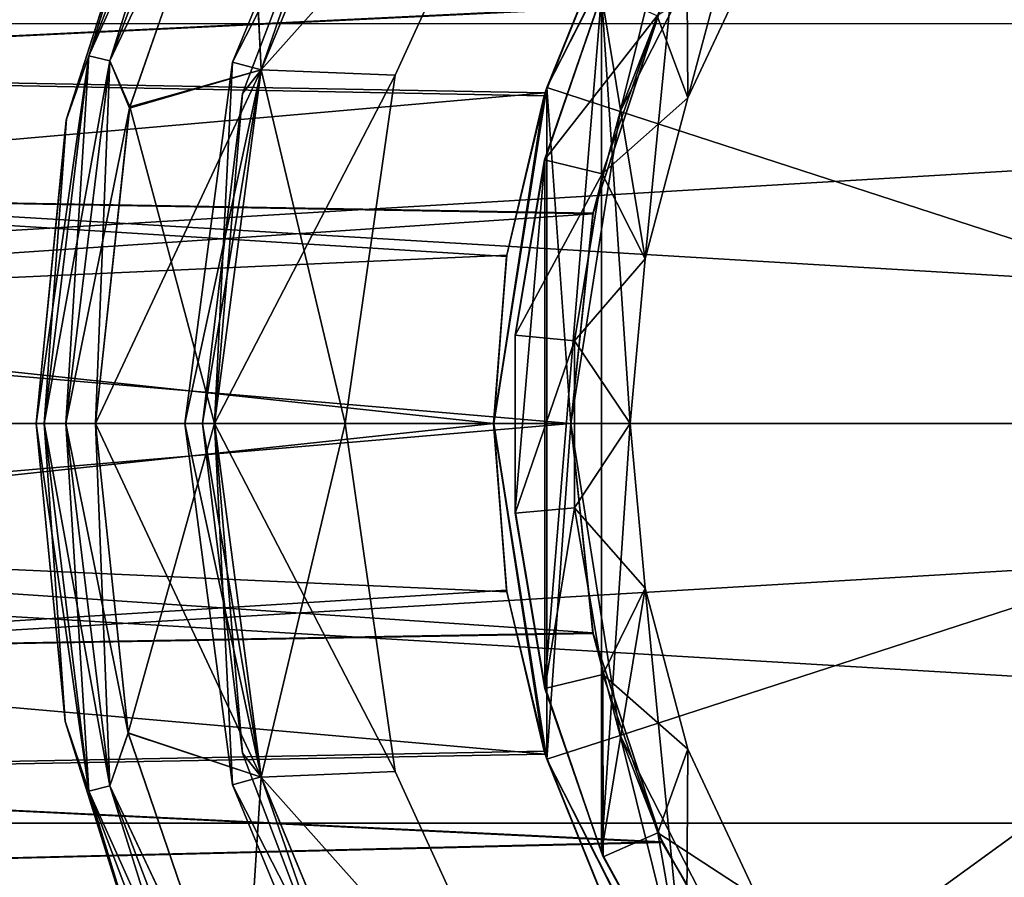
# Model space of a CAD drawing. Header units: metres. Extents: x -40 to 104, y -17 to 17.
# Tile 9 of 115: x -13.14 to -4.85, y -3.82 to 3.4. Entities that reach past the tile are written whole.
import ezdxf

# ---------------------------------------------------------------- set-up
doc = ezdxf.new("R2010")
doc.units = ezdxf.units.M
doc.layers.add('solid_122529', color=7, linetype='CONTINUOUS')

msp = doc.modelspace()

# ---------------------------------------------------------------- linework, layer by layer
at = {"layer": 'solid_122529'}
for points in [[(-2.626644, 8.083981, -8), (-4.996175, 6.876645, -8), (0, 0, -11.963615)], [(-4.996175, 6.876645, 1108), (-2.626644, 8.083981, 1108), (0, 0, 1111.963623)], [(-4.996175, 6.876645, -8), (-6.876645, 4.996175, -8), (0, 0, -11.963615)], [(-6.876645, 4.996175, 1108), (-4.996175, 6.876645, 1108), (0, 0, 1111.963623)], [(16, 6.499997, -11.258332), (16, 3.364645, -12.557036), (-40.5, 6.499179, -11.258723)], [(16, 6.499997, 1111.258301), (-40.5, 6.499179, 1111.258667), (-40.5, 3.364976, 1112.556763)], [(16, 3.364645, 1112.557007), (16, 6.499997, 1111.258301), (-40.5, 3.364976, 1112.556763)], [(16, 3.364645, -12.557036), (-40.5, 3.364976, -12.556726), (-40.5, 6.499179, -11.258723)], [(-7.415249, 5.360651, 11.843286), (-40.5, 6.499179, 11.258723), (-40.5, 3.364976, 12.556726)], [(-8.215815, 4.027758, 1087.639648), (-40.5, 3.364976, 1087.443237), (-40.5, 6.499179, 1088.741333)], [(-7.531037, 4.918827), (-6.616422, 6.100034), (-7.514774, 2.741763)], [(-6.616422, 6.100034), (-6.928222, 3.993017), (-7.514774, 2.741763)], [(-11.45173, 6.010332, 585.749756), (-11.876332, 5.287035, 585.5), (-12.55733, 3.095104, 585.749756)], [(-11.45173, 6.010332, 585.749756), (-12.55733, 3.095104, 585.749756), (-11.289564, 5.92522, 585.932983)], [(-11.451614, 6.010271, 550.25), (-12.557202, 3.095073, 550.25), (-11.870115, 5.300978, 550.5)], [(-12.379288, 3.05122, 550.066833), (-12.557202, 3.095073, 550.25), (-11.451614, 6.010271, 550.25)], [(-11.289363, 5.925115, 550.066833), (-12.379288, 3.05122, 550.066833), (-11.451614, 6.010271, 550.25)], [(-12.55733, 3.095104, 585.749756), (-12.379508, 3.051275, 585.932983), (-11.289564, 5.92522, 585.932983)], [(-11.289564, 5.92522, 585.932983), (-12.379508, 3.051275, 585.932983), (-11.234023, 5.481225, 586)], [(-11.289363, 5.925115, 550.066833), (-11.227774, 5.494029, 550), (-12.379288, 3.05122, 550.066833)], [(-10.175798, 5.875, 557.700012), (-9.959292, 5.75, 557.700012), (-11.349382, 3.041058, 557.700012)], [(-10.175798, 5.875, 556.700012), (-11.349382, 3.041058, 556.700012), (-9.959292, 5.75, 556.700012)], [(-11.349382, 3.041058, 557.700012), (-11.349382, 3.041058, 556.700012), (-10.175798, 5.875, 556.700012)], [(-10.175798, 5.875, 557.700012), (-11.349382, 3.041058, 557.700012), (-10.175798, 5.875, 556.700012)], [(-11.349382, 3.041058, 557.700012), (-9.959292, 5.75, 557.700012), (-11.107906, 2.976354, 557.700012)], [(-11.349382, 3.041058, 556.700012), (-11.107906, 2.976354, 556.700012), (-9.959292, 5.75, 556.700012)], [(-11.234023, 5.481225, 586), (-11.107872, 2.97671, 586), (-9.95964, 5.749274, 586)], [(-11.227774, 5.494029, 550), (-9.95964, 5.749274, 550), (-11.107872, 2.97671, 550)], [(-11.108147, 2.976419, 556.812683), (-9.959292, 5.75, 556.812683), (-11.107918, 2.976981, 550)], [(-11.108147, 2.976419, 557.58728), (-9.959175, 5.749933, 586), (-9.959292, 5.75, 557.58728)], [(-10.27129, 5.390789, 557.200012), (-9.959292, 5.75, 556.812683), (-11.108147, 2.976419, 556.812683)], [(-11.108147, 2.976419, 557.58728), (-9.959292, 5.75, 557.58728), (-10.27129, 5.390789, 557.200012)], [(-11.108147, 2.976419, 557.58728), (-11.107918, 2.976981, 586), (-9.959175, 5.749933, 586)], [(-9.959292, 5.75, 556.812683), (-9.959175, 5.749933, 550), (-11.107918, 2.976981, 550)], [(-8.7487, 5.622953, 550), (-11.107918, 2.976981, 550), (-9.959175, 5.749933, 550)], [(-9.959175, 5.749933, 586), (-11.107918, 2.976981, 586), (-8.7487, 5.622953, 586)], [(-9.959292, 5.75, 556.700012), (-11.107906, 2.976354, 556.700012), (-9.95964, 5.749274, 550)], [(-11.107906, 2.976354, 557.700012), (-9.959292, 5.75, 557.700012), (-11.107872, 2.97671, 586)], [(-11.107906, 2.976354, 556.700012), (-11.107872, 2.97671, 550), (-9.95964, 5.749274, 550)], [(-9.959292, 5.75, 557.700012), (-9.95964, 5.749274, 586), (-11.107872, 2.97671, 586)], [(-8.7487, 5.622953, 550), (-9.978498, 2.930615, 550), (-11.107918, 2.976981, 550)], [(-11.107918, 2.976981, 586), (-9.978498, 2.930615, 586), (-8.7487, 5.622953, 586)], [(-9.978498, 2.930615, 586), (-9.978498, 2.930615, 550), (-8.7487, 5.622953, 550)], [(-9.978498, 2.930615, 586), (-8.7487, 5.622953, 550), (-8.7487, 5.622953, 586)], [(-12.379508, 3.051275, 585.932983), (-12.215456, 2.652585, 586), (-11.234023, 5.481225, 586)], [(-12.379288, 3.05122, 550.066833), (-11.227774, 5.494029, 550), (-12.212811, 2.664707, 550)], [(-11.234023, 5.481225, 586), (-12.215456, 2.652585, 586), (-11.107872, 2.97671, 586)], [(-12.212811, 2.664707, 550), (-11.227774, 5.494029, 550), (-11.107872, 2.97671, 550)], [(-11.262925, 2.776062, 557.200012), (-10.27129, 5.390789, 557.200012), (-11.108147, 2.976419, 556.812683)], [(-11.108147, 2.976419, 557.58728), (-10.27129, 5.390789, 557.200012), (-11.262925, 2.776062, 557.200012)], [(-8.199239, 4.061405, 12.349291), (-7.415249, 5.360651, 11.843286), (-40.5, 3.364976, 12.556726)], [(-7.402072, 5.378777, 8.5), (-8.199239, 4.061405, 12.349291), (-8.702356, 2.826594, 8.5)], [(-7.402072, 5.378777, 8.5), (-8.702356, 2.826594, 8.5), (-8.084156, 2.625798, 8.5)], [(-8.702356, 2.826594, 1091.5), (-7.440596, 5.325414, 1088.140869), (-7.402072, 5.378777, 1091.5)], [(-8.702356, 2.826594, 1091.5), (-7.402072, 5.378777, 1091.5), (-8.084156, 2.625798, 1091.5)], [(-8.702356, 2.826594, 1091.5), (-8.215815, 4.027758, 1087.639648), (-7.440596, 5.325414, 1088.140869)], [(-7.402072, 5.378777, 8.5), (-8.084156, 2.625798, 8.5), (-6.876242, 4.996678, 8.5)], [(-7.402072, 5.378777, 1091.5), (-6.876242, 4.996678, 1091.5), (-8.084156, 2.625798, 1091.5)], [(-12.744781, 2.563305, 550.5), (-12.747199, 2.551259, 585.5), (-11.876332, 5.287035, 585.5)], [(-12.55733, 3.095104, 585.749756), (-11.876332, 5.287035, 585.5), (-12.747199, 2.551259, 585.5)], [(-11.870115, 5.300978, 550.5), (-12.744781, 2.563305, 550.5), (-11.876332, 5.287035, 585.5)], [(-12.557202, 3.095073, 550.25), (-12.744781, 2.563305, 550.5), (-11.870115, 5.300978, 550.5)], [(-7.732871, 3.528839, 5.458477), (-6.876242, 4.996678, 8.5), (-8.084156, 2.625798, 8.5)], [(-7.735525, 3.523017, 1094.537842), (-8.084156, 2.625798, 1091.5), (-6.876242, 4.996678, 1091.5)], [(-6.876645, 4.996175, -8), (-8.083981, 2.626644, -8), (0, 0, -11.963615)], [(-7.735662, 3.522717, -5.462409), (-8.083981, 2.626644, -8), (-6.876645, 4.996175, -8)], [(-8.083981, 2.626644, 1108), (-6.876645, 4.996175, 1108), (0, 0, 1111.963623)], [(-7.732715, 3.529182, 1105.458252), (-6.876645, 4.996175, 1108), (-8.083981, 2.626644, 1108)], [(-8.243403, 3.61148), (-7.531037, 4.918827), (-7.874624, 1.386226)], [(-7.531037, 4.918827), (-7.514774, 2.741763), (-7.874624, 1.386226)], [(-34.5, 4.17812, -4.979289), (-34.5, 2.223131, -6.108002), (-7.735662, 3.522717, -5.462409)], [(-34.5, 2.223131, 6.108002), (-34.5, 4.17812, 4.979289), (-7.732871, 3.528839, 5.458477)], [(-34.5, 4.17812, 1095.020752), (-34.5, 2.223131, 1093.891968), (-7.735525, 3.523017, 1094.537842)], [(-34.5, 2.223131, 1106.108032), (-34.5, 4.17812, 1104.979248), (-7.732715, 3.529182, 1105.458252)], [(-8.716358, 2.783795, 12.698444), (-8.199239, 4.061405, 12.349291), (-40.5, 3.364976, 12.556726)], [(-8.702356, 2.826594, 8.5), (-8.199239, 4.061405, 12.349291), (-8.716358, 2.783795, 12.698444)], [(-8.215815, 4.027758, 1087.639648), (-8.724292, 2.758857, 1087.296143), (-40.5, 3.364976, 1087.443237)], [(-8.702356, 2.826594, 1091.5), (-8.724292, 2.758857, 1087.296143), (-8.215815, 4.027758, 1087.639648)], [(-7.774386, 3.431879, 1094), (-7.514774, 2.741763, 1094), (-6.928222, 3.993017, 1094)], [(-7.514774, 2.741763, 1094), (-7.514774, 2.741763), (-6.928222, 3.993017)], [(-6.928222, 3.993017, 1094), (-7.514774, 2.741763, 1094), (-6.928222, 3.993017)], [(-8.722224, 2.218741, 1093.499756), (-8.232397, 3.636982, 1093.499878), (-8.243403, 3.61148)], [(-8.722224, 2.218741, 1093.499756), (-7.774386, 3.431879, 1094), (-8.232397, 3.636982, 1093.499878)], [(-8.722224, 2.218741, 1093.499756), (-8.243403, 3.61148), (-8.719062, 2.213782)], [(-8.719062, -2.213782), (-8.719062, 2.213782), (-8.243403, 3.61148)], [(-8.243403, -3.61148), (-8.719062, -2.213782), (-8.243403, 3.61148)], [(-8.243403, 3.61148), (-7.874624, 1.386226), (-8, 0)], [(-8.243403, -3.61148), (-8.243403, 3.61148), (-8, 0)], [(-34.5, 2.223131, 1106.108032), (-7.732715, 3.529182, 1105.458252), (-8.313913, 1.768856, 1106.254517)], [(-34.5, 2.223131, 6.108002), (-7.732871, 3.528839, 5.458477), (-8.313911, 1.768863, 6.254474)], [(-34.5, 2.223131, 1093.891968), (-8.315099, 1.763274, 1093.743896), (-7.735525, 3.523017, 1094.537842)], [(-34.5, 2.223131, -6.108002), (-8.31509, 1.763312, -6.256048), (-7.735662, 3.522717, -5.462409)], [(-7.735525, 3.523017, 1094.537842), (-8.315099, 1.763274, 1093.743896), (-8.084156, 2.625798, 1091.5)], [(-7.735662, 3.522717, -5.462409), (-8.31509, 1.763312, -6.256048), (-8.083981, 2.626644, -8)], [(-8.313913, 1.768856, 1106.254517), (-7.732715, 3.529182, 1105.458252), (-8.083981, 2.626644, 1108)], [(-8.313911, 1.768863, 6.254474), (-7.732871, 3.528839, 5.458477), (-8.084156, 2.625798, 8.5)], [(-8.722224, 2.218741, 1093.499756), (-8.235726, 2.099475, 1094), (-7.774386, 3.431879, 1094)], [(-7.774386, 3.431879, 1094), (-8.235726, 2.099475, 1094), (-7.514774, 2.741763, 1094)], [(-8.716358, 2.783795, 12.698444), (-40.5, 3.364976, 12.556726), (-40.5, 0, 13)], [(16, 0, -13), (-40.5, 0, -13), (-40.5, 3.364976, -12.556726)], [(16, 3.364645, -12.557036), (16, 0, -13), (-40.5, 3.364976, -12.556726)], [(-9.15, 0, 1087), (-40.5, 0, 1087), (-40.5, 3.364976, 1087.443237)], [(-9.041583, 1.403805, 1087.07605), (-9.15, 0, 1087), (-40.5, 3.364976, 1087.443237)], [(-8.724292, 2.758857, 1087.296143), (-9.041583, 1.403805, 1087.07605), (-40.5, 3.364976, 1087.443237)], [(16, 3.364645, 1112.557007), (-40.5, 3.364976, 1112.556763), (-40.5, 0, 1113)], [(16, 3.364645, 1112.557007), (-40.5, 0, 1113), (16, 0, 1113)], [(-12.55733, 3.095104, 585.749756), (-12.747199, 2.551259, 585.5), (-13, 0, 585.5)], [(-12.55733, 3.095104, 585.749756), (-13, 0, 585.5), (-12.933144, 0, 585.749756)], [(-12.55733, 3.095104, 585.749756), (-12.933144, 0, 585.749756), (-12.379508, 3.051275, 585.932983)], [(-12.557202, 3.095073, 550.25), (-12.933013, 0, 550.25), (-12.744781, 2.563305, 550.5)], [(-12.557202, 3.095073, 550.25), (-12.749773, 0, 550.066833), (-12.933013, 0, 550.25)], [(-12.379288, 3.05122, 550.066833), (-12.749773, 0, 550.066833), (-12.557202, 3.095073, 550.25)], [(-12.933144, 0, 585.749756), (-12.75, 0, 585.932983), (-12.379508, 3.051275, 585.932983)], [(-12.379508, 3.051275, 585.932983), (-12.75, 0, 585.932983), (-12.215456, 2.652585, 586)], [(-12.379288, 3.05122, 550.066833), (-12.5, 0, 550), (-12.749773, 0, 550.066833)], [(-12.379288, 3.05122, 550.066833), (-12.212811, 2.664707, 550), (-12.5, 0, 550)], [(-11.349382, 3.041058, 557.700012), (-11.5, 0, 557.700012), (-11.75, 0, 557.700012)], [(-11.349382, 3.041058, 556.700012), (-11.75, 0, 556.700012), (-11.107906, 2.976354, 556.700012)], [(-11.75, 0, 557.700012), (-11.75, 0, 556.700012), (-11.349382, 3.041058, 556.700012)], [(-11.349382, 3.041058, 557.700012), (-11.75, 0, 557.700012), (-11.349382, 3.041058, 556.700012)], [(-11.349382, 3.041058, 557.700012), (-11.107906, 2.976354, 557.700012), (-11.5, 0, 557.700012)], [(-12.5, 0, 586), (-11.5, 0, 586), (-11.107872, 2.97671, 586)], [(-12.215456, 2.652585, 586), (-12.5, 0, 586), (-11.107872, 2.97671, 586)], [(-12.212811, 2.664707, 550), (-11.107872, 2.97671, 550), (-11.5, 0, 550)], [(-11.75, 0, 556.700012), (-11.5, 0, 556.700012), (-11.107906, 2.976354, 556.700012)], [(-11.108147, 2.976419, 557.58728), (-11.6, 0, 557.200012), (-11.5, 0, 557.58728)], [(-11.108147, 2.976419, 557.58728), (-11.262925, 2.776062, 557.200012), (-11.6, 0, 557.200012)], [(-11.5, 0, 550), (-11.107918, 2.976981, 550), (-10.4, 0, 550)], [(-11.108147, 2.976419, 556.812683), (-11.107918, 2.976981, 550), (-11.5, 0, 550)], [(-11.107918, 2.976981, 586), (-11.5, 0, 557.58728), (-11.5, 0, 586)], [(-11.108147, 2.976419, 557.58728), (-11.5, 0, 557.58728), (-11.107918, 2.976981, 586)], [(-11.107918, 2.976981, 586), (-11.5, 0, 586), (-9.978498, 2.930615, 586)], [(-11.5, 0, 556.700012), (-11.5, 0, 550), (-11.107872, 2.97671, 550)], [(-11.107906, 2.976354, 556.700012), (-11.5, 0, 556.700012), (-11.107872, 2.97671, 550)], [(-11.107906, 2.976354, 557.700012), (-11.107872, 2.97671, 586), (-11.5, 0, 586)], [(-11.108147, 2.976419, 556.812683), (-11.5, 0, 550), (-11.5, 0, 556.812683)], [(-11.262925, 2.776062, 557.200012), (-11.108147, 2.976419, 556.812683), (-11.5, 0, 556.812683)], [(-11.5, 0, 557.700012), (-11.107906, 2.976354, 557.700012), (-11.5, 0, 586)], [(-9.978498, 2.930615, 586), (-11.5, 0, 586), (-10.4, 0, 586)], [(-9.978498, 2.930615, 550), (-10.4, 0, 550), (-11.107918, 2.976981, 550)], [(-9.978498, 2.930615, 550), (-10.4, 0, 586), (-10.4, 0, 550)], [(-9.978498, 2.930615, 586), (-10.4, 0, 586), (-9.978498, 2.930615, 550)], [(-8.702356, 2.826594, 8.5), (-9.039557, 1.416785, 12.922566), (-9.15, 0, 13)], [(-8.702356, 2.826594, 8.5), (-9.15, 0, 13), (-9.149751, 0, 8.5)], [(-8.702356, 2.826594, 8.5), (-9.149751, 0, 8.5), (-8.702356, -2.826594, 8.5)], [(-9.149751, 0, 1091.5), (-8.724292, 2.758857, 1087.296143), (-8.702356, 2.826594, 1091.5)], [(-8.702356, -2.826594, 1091.5), (-9.149751, 0, 1091.5), (-8.702356, 2.826594, 1091.5)], [(-8.702356, 2.826594, 8.5), (-8.716358, 2.783795, 12.698444), (-9.039557, 1.416785, 12.922566)], [(-8.702356, 2.826594, 8.5), (-8.499768, 0, 8.5), (-8.084156, 2.625798, 8.5)], [(-8.702356, 2.826594, 8.5), (-8.702356, -2.826594, 8.5), (-8.499768, 0, 8.5)], [(-8.702356, 2.826594, 1091.5), (-8.084156, 2.625798, 1091.5), (-8.499768, 0, 1091.5)], [(-8.702356, -2.826594, 1091.5), (-8.702356, 2.826594, 1091.5), (-8.499768, 0, 1091.5)], [(-9.039557, 1.416785, 12.922566), (-8.716358, 2.783795, 12.698444), (-40.5, 0, 13)], [(-11.262925, 2.776062, 557.200012), (-11.5, 0, 556.812683), (-11.6, 0, 557.200012)], [(-9.149751, 0, 1091.5), (-9.041583, 1.403805, 1087.07605), (-8.724292, 2.758857, 1087.296143)], [(-8.235726, 2.099475, 1094), (-7.874624, 1.386226, 1094), (-7.514774, 2.741763, 1094)], [(-7.874624, 1.386226, 1094), (-7.874624, 1.386226), (-7.514774, 2.741763)], [(-7.514774, 2.741763, 1094), (-7.874624, 1.386226, 1094), (-7.514774, 2.741763)], [(-12.75, 0, 585.932983), (-12.5, 0, 586), (-12.215456, 2.652585, 586)], [(-12.5, 0, 550), (-12.212811, 2.664707, 550), (-11.5, 0, 550)], [(-8.083981, 2.626644, -8), (-8.5, 0, -8), (0, 0, -11.963615)], [(-8.5, 0, -6.5), (-8.5, 0, -8), (-8.083981, 2.626644, -8)], [(-8.31509, 1.763312, -6.256048), (-8.5, 0, -6.5), (-8.083981, 2.626644, -8)], [(-8.5, 0, 1108), (-8.083981, 2.626644, 1108), (0, 0, 1111.963623)], [(-8.313913, 1.768856, 1106.254517), (-8.083981, 2.626644, 1108), (-8.5, 0, 1108)], [(-8.5, 0, 1093.5), (-8.499768, 0, 1091.5), (-8.084156, 2.625798, 1091.5)], [(-8.315099, 1.763274, 1093.743896), (-8.5, 0, 1093.5), (-8.084156, 2.625798, 1091.5)], [(-8.313911, 1.768863, 6.254474), (-8.084156, 2.625798, 8.5), (-8.499768, 0, 8.5)], [(-12.744781, 2.563305, 550.5), (-13, 0, 550.5), (-12.747199, 2.551259, 585.5)], [(-12.933013, 0, 550.25), (-13, 0, 550.5), (-12.744781, 2.563305, 550.5)], [(-12.747199, 2.551259, 585.5), (-13, 0, 550.5), (-13, 0, 585.5)], [(-34.5, 2.223131, -6.108002), (-34.5, 0, -6.5), (-8.31509, 1.763312, -6.256048)], [(-34.5, 2.223131, 6.108002), (-8.313911, 1.768863, 6.254474), (-8.5, 0, 6.5)], [(-34.5, 2.223131, 6.108002), (-8.5, 0, 6.5), (-34.5, 0, 6.5)], [(-34.5, 2.223131, 1106.108032), (-8.313913, 1.768856, 1106.254517), (-8.5, 0, 1106.5)], [(-34.5, 0, 1106.5), (-34.5, 2.223131, 1106.108032), (-8.5, 0, 1106.5)], [(-34.5, 2.223131, 1093.891968), (-34.5, 0, 1093.5), (-8.315099, 1.763274, 1093.743896)], [(-8.969328, 0.742402, 1093.499756), (-8.722224, 2.218741, 1093.499756), (-8.967812, 0.734258)], [(-8.969328, 0.742402, 1093.499756), (-8.235726, 2.099475, 1094), (-8.722224, 2.218741, 1093.499756)], [(-8.722224, 2.218741, 1093.499756), (-8.719062, 2.213782), (-8.967812, 0.734258)], [(-8.967812, -0.734258), (-8.967812, 0.734258), (-8.719062, 2.213782)], [(-8.719062, -2.213782), (-8.967812, -0.734258), (-8.719062, 2.213782)], [(-8.969328, 0.742402, 1093.499756), (-8.470222, 0.695815, 1094), (-8.235726, 2.099475, 1094)], [(-8.235726, 2.099475, 1094), (-8.470222, 0.695815, 1094), (-7.874624, 1.386226, 1094)], [(-34.5, 0, -6.5), (-8.5, 0, -6.5), (-8.31509, 1.763312, -6.256048)], [(-34.5, 0, 1093.5), (-8.5, 0, 1093.5), (-8.315099, 1.763274, 1093.743896)], [(-8.5, 0, 6.5), (-8.313911, 1.768863, 6.254474), (-8.499768, 0, 8.5)], [(-8.313913, 1.768856, 1106.254517), (-8.5, 0, 1108), (-8.5, 0, 1106.5)], [(-9.15, 0, 13), (-9.039557, 1.416785, 12.922566), (-40.5, 0, 13)], [(-9.149751, 0, 1091.5), (-9.15, 0, 1087), (-9.041583, 1.403805, 1087.07605)], [(-8.470222, 0.695815, 1094), (-8, 0, 1094), (-7.874624, 1.386226, 1094)], [(-8, 0, 1094), (-8, 0), (-7.874624, 1.386226)], [(-7.874624, 1.386226, 1094), (-8, 0, 1094), (-7.874624, 1.386226)], [(-8.969328, 0.742402, 1093.499756), (-8.967812, 0.734258), (-8.967812, -0.734258)], [(-8.968322, -0.754452, 1093.499756), (-8.969328, 0.742402, 1093.499756), (-8.967812, -0.734258)], [(-8.968322, -0.754452, 1093.499756), (-8.470222, 0.695815, 1094), (-8.969328, 0.742402, 1093.499756)], [(-8.968322, -0.754452, 1093.499756), (-8.468979, -0.710517, 1094), (-8.470222, 0.695815, 1094)], [(-8.470222, 0.695815, 1094), (-8.468979, -0.710517, 1094), (-8, 0, 1094)], [(-9.15, 0, 13), (-40.5, 0, 13), (-40.5, -3.364976, 12.556726)], [(-9.041583, -1.403805, 12.923983), (-9.15, 0, 13), (-40.5, -3.364976, 12.556726)], [(16, -3.364645, -12.557036), (-40.5, -3.364976, -12.556726), (-40.5, 0, -13)], [(16, -3.364645, -12.557036), (-40.5, 0, -13), (16, 0, -13)], [(-8.716358, -2.783795, 1087.301514), (-40.5, -3.364976, 1087.443237), (-40.5, 0, 1087)], [(-9.039557, -1.416785, 1087.077393), (-8.716358, -2.783795, 1087.301514), (-40.5, 0, 1087)], [(-9.15, 0, 1087), (-9.039557, -1.416785, 1087.077393), (-40.5, 0, 1087)], [(16, 0, 1113), (-40.5, 0, 1113), (-40.5, -3.364976, 1112.556763)], [(-34.5, -2.223131, -6.108002), (-8.313913, -1.768856, -6.254474), (-8.5, 0, -6.5)], [(-34.5, 0, -6.5), (-34.5, -2.223131, -6.108002), (-8.5, 0, -6.5)], [(-34.5, 0, 1106.5), (-8.5, 0, 1106.5), (-8.31509, -1.763312, 1106.256104)], [(-34.5, -2.223131, 1106.108032), (-34.5, 0, 1106.5), (-8.31509, -1.763312, 1106.256104)], [(-34.5, -2.223131, 1093.891968), (-8.313911, -1.768863, 1093.745483), (-8.5, 0, 1093.5)], [(-34.5, -2.223131, 1093.891968), (-8.5, 0, 1093.5), (-34.5, 0, 1093.5)], [(-12.755357, -2.510155, 550.5), (-12.756249, -2.505614, 585.5), (-13, 0, 585.5)], [(-12.933144, 0, 585.749756), (-13, 0, 585.5), (-12.756249, -2.505614, 585.5)], [(-13, 0, 550.5), (-12.755357, -2.510155, 550.5), (-13, 0, 585.5)], [(-12.557202, -3.095073, 550.25), (-12.755357, -2.510155, 550.5), (-13, 0, 550.5)], [(-12.933013, 0, 550.25), (-12.557202, -3.095073, 550.25), (-13, 0, 550.5)], [(-12.379508, -3.051275, 585.932983), (-12.5, 0, 586), (-12.75, 0, 585.932983)], [(-12.749773, 0, 550.066833), (-12.5, 0, 550), (-12.224919, -2.60877, 550)], [(-12.5, 0, 550), (-11.5, 0, 550), (-11.107872, -2.97671, 550)], [(-12.224919, -2.60877, 550), (-12.5, 0, 550), (-11.107872, -2.97671, 550)], [(-12.225873, -2.604322, 586), (-11.5, 0, 586), (-12.5, 0, 586)], [(-12.379508, -3.051275, 585.932983), (-12.225873, -2.604322, 586), (-12.5, 0, 586)], [(-12.225873, -2.604322, 586), (-11.107872, -2.97671, 586), (-11.5, 0, 586)], [(-11.75, 0, 557.700012), (-11.5, 0, 557.700012), (-11.107906, -2.976354, 557.700012)], [(-11.349382, -3.041058, 557.700012), (-11.75, 0, 557.700012), (-11.107906, -2.976354, 557.700012)], [(-11.75, 0, 556.700012), (-11.349382, -3.041058, 556.700012), (-11.5, 0, 556.700012)], [(-11.349382, -3.041058, 557.700012), (-11.349382, -3.041058, 556.700012), (-11.75, 0, 556.700012)], [(-11.349382, -3.041058, 557.700012), (-11.75, 0, 556.700012), (-11.75, 0, 557.700012)], [(-11.6, 0, 557.200012), (-11.5, 0, 556.812683), (-11.108147, -2.976419, 556.812683)], [(-11.262925, -2.776062, 557.200012), (-11.6, 0, 557.200012), (-11.108147, -2.976419, 556.812683)], [(-11.5, 0, 557.58728), (-11.6, 0, 557.200012), (-11.262925, -2.776062, 557.200012)], [(-11.107906, -2.976354, 556.700012), (-11.107872, -2.97671, 550), (-11.5, 0, 550)], [(-11.107906, -2.976354, 556.700012), (-11.5, 0, 550), (-11.5, 0, 556.700012)], [(-11.5, 0, 557.700012), (-11.5, 0, 586), (-11.107872, -2.97671, 586)], [(-11.107906, -2.976354, 557.700012), (-11.5, 0, 557.700012), (-11.107872, -2.97671, 586)], [(-11.349382, -3.041058, 556.700012), (-11.107906, -2.976354, 556.700012), (-11.5, 0, 556.700012)], [(-11.107918, -2.976981, 586), (-10.4, 0, 586), (-11.5, 0, 586)], [(-11.5, 0, 550), (-10.4, 0, 550), (-9.978498, -2.930615, 550)], [(-11.107918, -2.976981, 550), (-11.5, 0, 550), (-9.978498, -2.930615, 550)], [(-11.5, 0, 556.812683), (-11.5, 0, 550), (-11.107918, -2.976981, 550)], [(-11.108147, -2.976419, 556.812683), (-11.5, 0, 556.812683), (-11.107918, -2.976981, 550)], [(-11.108147, -2.976419, 557.58728), (-11.5, 0, 557.58728), (-11.262925, -2.776062, 557.200012)], [(-11.5, 0, 586), (-11.5, 0, 557.58728), (-11.108147, -2.976419, 557.58728)], [(-11.107918, -2.976981, 586), (-11.5, 0, 586), (-11.108147, -2.976419, 557.58728)], [(-11.107918, -2.976981, 586), (-9.978498, -2.930615, 586), (-10.4, 0, 586)], [(-10.4, 0, 550), (-10.4, 0, 586), (-9.978498, -2.930615, 586)], [(-9.978498, -2.930615, 550), (-10.4, 0, 550), (-9.978498, -2.930615, 586)], [(-9.149751, 0, 8.5), (-9.15, 0, 13), (-9.041583, -1.403805, 12.923983)], [(-8.702356, -2.826594, 1091.5), (-9.039557, -1.416785, 1087.077393), (-9.15, 0, 1087)], [(-8.702356, -2.826594, 1091.5), (-9.15, 0, 1087), (-9.149751, 0, 1091.5)], [(-9.149751, 0, 8.5), (-9.041583, -1.403805, 12.923983), (-8.724292, -2.758857, 12.703885)], [(-9.149751, 0, 8.5), (-8.724292, -2.758857, 12.703885), (-8.702356, -2.826594, 8.5)], [(-8.702356, -2.826594, 8.5), (-8.084156, -2.625798, 8.5), (-8.499768, 0, 8.5)], [(-8.5, 0, -8), (-8.083981, -2.626644, -8), (0, 0, -11.963615)], [(-8.5, 0, 6.5), (-8.499768, 0, 8.5), (-8.084156, -2.625798, 8.5)], [(-8.313913, -1.768856, -6.254474), (-8.083981, -2.626644, -8), (-8.5, 0, -8)], [(-8.313913, -1.768856, -6.254474), (-8.5, 0, -8), (-8.5, 0, -6.5)], [(-8.083981, -2.626644, 1108), (-8.5, 0, 1108), (0, 0, 1111.963623)], [(-8.5, 0, 1093.5), (-8.313911, -1.768863, 1093.745483), (-8.499768, 0, 1091.5)], [(-8.468979, -0.710517, 1094), (-7.874624, -1.386226, 1094), (-8, 0, 1094)], [(-8.243403, -3.61148), (-8, 0), (-7.874624, -1.386226)], [(-8.083981, -2.626644, -8), (-6.876645, -4.996175, -8), (0, 0, -11.963615)], [(-6.876645, -4.996175, 1108), (-8.083981, -2.626644, 1108), (0, 0, 1111.963623)], [(-7.874624, -1.386226, 1094), (-7.874624, -1.386226), (-8, 0)], [(-8, 0, 1094), (-7.874624, -1.386226, 1094), (-8, 0)], [(-6.876645, -4.996175, -8), (-4.996175, -6.876645, -8), (0, 0, -11.963615)], [(-4.996175, -6.876645, 1108), (-6.876645, -4.996175, 1108), (0, 0, 1111.963623)], [(-4.996175, -6.876645, -8), (-2.626644, -8.083981, -8), (0, 0, -11.963615)], [(-2.626644, -8.083981, 1108), (-4.996175, -6.876645, 1108), (0, 0, 1111.963623)], [(16, -3.364645, 1112.557007), (16, 0, 1113), (-40.5, -3.364976, 1112.556763)], [(-34.5, 0, 6.5), (-8.5, 0, 6.5), (-8.315099, -1.763274, 6.256057)], [(-34.5, -2.223131, 6.108002), (-34.5, 0, 6.5), (-8.315099, -1.763274, 6.256057)], [(-12.55733, -3.095104, 585.749756), (-12.933144, 0, 585.749756), (-12.756249, -2.505614, 585.5)], [(-12.55733, -3.095104, 585.749756), (-12.75, 0, 585.932983), (-12.933144, 0, 585.749756)], [(-12.379288, -3.05122, 550.066833), (-12.557202, -3.095073, 550.25), (-12.933013, 0, 550.25)], [(-12.749773, 0, 550.066833), (-12.379288, -3.05122, 550.066833), (-12.933013, 0, 550.25)], [(-12.55733, -3.095104, 585.749756), (-12.379508, -3.051275, 585.932983), (-12.75, 0, 585.932983)], [(-12.749773, 0, 550.066833), (-12.224919, -2.60877, 550), (-12.379288, -3.05122, 550.066833)], [(-8.702356, -2.826594, 1091.5), (-8.499768, 0, 1091.5), (-8.084156, -2.625798, 1091.5)], [(-8.315099, -1.763274, 6.256057), (-8.5, 0, 6.5), (-8.084156, -2.625798, 8.5)], [(-8.5, 0, 1106.5), (-8.5, 0, 1108), (-8.083981, -2.626644, 1108)], [(-8.31509, -1.763312, 1106.256104), (-8.5, 0, 1106.5), (-8.083981, -2.626644, 1108)], [(-8.313911, -1.768863, 1093.745483), (-8.084156, -2.625798, 1091.5), (-8.499768, 0, 1091.5)], [(-8.719183, -2.23066, 1093.499634), (-8.468979, -0.710517, 1094), (-8.968322, -0.754452, 1093.499756)], [(-8.968322, -0.754452, 1093.499756), (-8.967812, -0.734258), (-8.719062, -2.213782)], [(-8.719183, -2.23066, 1093.499634), (-8.231997, -2.113955, 1094), (-8.468979, -0.710517, 1094)], [(-8.468979, -0.710517, 1094), (-8.231997, -2.113955, 1094), (-7.874624, -1.386226, 1094)], [(-8.719183, -2.23066, 1093.499634), (-8.968322, -0.754452, 1093.499756), (-8.719062, -2.213782)], [(-8.724292, -2.758857, 12.703885), (-9.041583, -1.403805, 12.923983), (-40.5, -3.364976, 12.556726)], [(-7.531037, -4.918827), (-8.243403, -3.61148), (-7.874624, -1.386226)], [(-8.231997, -2.113955, 1094), (-7.514774, -2.741763, 1094), (-7.874624, -1.386226, 1094)], [(-7.531037, -4.918827), (-7.874624, -1.386226), (-7.514774, -2.741763)], [(-7.514774, -2.741763, 1094), (-7.514774, -2.741763), (-7.874624, -1.386226)], [(-7.874624, -1.386226, 1094), (-7.514774, -2.741763, 1094), (-7.874624, -1.386226)], [(-8.702356, -2.826594, 1091.5), (-8.716358, -2.783795, 1087.301514), (-9.039557, -1.416785, 1087.077393)], [(-34.5, -2.223131, 6.108002), (-8.315099, -1.763274, 6.256057), (-7.735525, -3.523017, 5.462218)], [(-34.5, -2.223131, 1106.108032), (-8.31509, -1.763312, 1106.256104), (-7.735662, -3.522717, 1105.462402)], [(-34.5, -2.223131, -6.108002), (-7.732715, -3.529182, -5.458259), (-8.313913, -1.768856, -6.254474)], [(-34.5, -2.223131, 1093.891968), (-7.732871, -3.528839, 1094.541504), (-8.313911, -1.768863, 1093.745483)], [(-7.735525, -3.523017, 5.462218), (-8.315099, -1.763274, 6.256057), (-8.084156, -2.625798, 8.5)], [(-7.735662, -3.522717, 1105.462402), (-8.31509, -1.763312, 1106.256104), (-8.083981, -2.626644, 1108)], [(-8.313913, -1.768856, -6.254474), (-7.732715, -3.529182, -5.458259), (-8.083981, -2.626644, -8)], [(-8.313911, -1.768863, 1093.745483), (-7.732871, -3.528839, 1094.541504), (-8.084156, -2.625798, 1091.5)], [(-8.22723, -3.648656, 1093.499878), (-8.231997, -2.113955, 1094), (-8.719183, -2.23066, 1093.499634)], [(-8.231997, -2.113955, 1094), (-7.768133, -3.445938, 1094), (-7.514774, -2.741763, 1094)], [(-8.22723, -3.648656, 1093.499878), (-7.768133, -3.445938, 1094), (-8.231997, -2.113955, 1094)], [(-34.5, -4.17812, 4.979289), (-34.5, -2.223131, 6.108002), (-7.735525, -3.523017, 5.462218)], [(-34.5, -2.223131, -6.108002), (-34.5, -4.17812, -4.979289), (-7.732715, -3.529182, -5.458259)], [(-34.5, -4.17812, 1104.979248), (-34.5, -2.223131, 1106.108032), (-7.735662, -3.522717, 1105.462402)], [(-34.5, -2.223131, 1093.891968), (-34.5, -4.17812, 1095.020752), (-7.732871, -3.528839, 1094.541504)], [(-8.719183, -2.23066, 1093.499634), (-8.719062, -2.213782), (-8.243403, -3.61148)], [(-8.22723, -3.648656, 1093.499878), (-8.719183, -2.23066, 1093.499634), (-8.243403, -3.61148)], [(-12.755357, -2.510155, 550.5), (-11.906002, -5.219877, 585.5), (-12.756249, -2.505614, 585.5)], [(-12.55733, -3.095104, 585.749756), (-12.756249, -2.505614, 585.5), (-11.906002, -5.219877, 585.5)], [(-12.755357, -2.510155, 550.5), (-11.905275, -5.221534, 550.5), (-11.906002, -5.219877, 585.5)], [(-12.557202, -3.095073, 550.25), (-11.905275, -5.221534, 550.5), (-12.755357, -2.510155, 550.5)], [(-12.379508, -3.051275, 585.932983), (-11.264029, -5.419179, 586), (-12.225873, -2.604322, 586)], [(-12.379288, -3.05122, 550.066833), (-12.224919, -2.60877, 550), (-11.263397, -5.420496, 550)], [(-12.225873, -2.604322, 586), (-11.264029, -5.419179, 586), (-11.107872, -2.97671, 586)], [(-11.263397, -5.420496, 550), (-12.224919, -2.60877, 550), (-11.107872, -2.97671, 550)], [(-8.702356, -2.826594, 8.5), (-7.402072, -5.378777, 8.5), (-8.084156, -2.625798, 8.5)], [(-7.402072, -5.378777, 1091.5), (-8.702356, -2.826594, 1091.5), (-8.084156, -2.625798, 1091.5)], [(-7.402072, -5.378777, 8.5), (-6.876242, -4.996678, 8.5), (-8.084156, -2.625798, 8.5)], [(-7.735525, -3.523017, 5.462218), (-8.084156, -2.625798, 8.5), (-6.876242, -4.996678, 8.5)], [(-7.402072, -5.378777, 1091.5), (-8.084156, -2.625798, 1091.5), (-6.876242, -4.996678, 1091.5)], [(-7.732871, -3.528839, 1094.541504), (-6.876242, -4.996678, 1091.5), (-8.084156, -2.625798, 1091.5)], [(-7.732715, -3.529182, -5.458259), (-6.876645, -4.996175, -8), (-8.083981, -2.626644, -8)], [(-7.735662, -3.522717, 1105.462402), (-8.083981, -2.626644, 1108), (-6.876645, -4.996175, 1108)], [(-8.215815, -4.027758, 12.360306), (-8.724292, -2.758857, 12.703885), (-40.5, -3.364976, 12.556726)], [(-8.716358, -2.783795, 1087.301514), (-8.199239, -4.061405, 1087.650757), (-40.5, -3.364976, 1087.443237)], [(-10.27129, -5.390789, 557.200012), (-11.262925, -2.776062, 557.200012), (-11.108147, -2.976419, 556.812683)], [(-11.108147, -2.976419, 557.58728), (-11.262925, -2.776062, 557.200012), (-10.27129, -5.390789, 557.200012)], [(-8.702356, -2.826594, 8.5), (-8.724292, -2.758857, 12.703885), (-8.215815, -4.027758, 12.360306)], [(-8.702356, -2.826594, 1091.5), (-8.199239, -4.061405, 1087.650757), (-8.716358, -2.783795, 1087.301514)], [(-7.768133, -3.445938, 1094), (-6.928222, -3.993017, 1094), (-7.514774, -2.741763, 1094)], [(-7.531037, -4.918827), (-7.514774, -2.741763), (-6.928222, -3.993017)], [(-6.928222, -3.993017, 1094), (-6.928222, -3.993017), (-7.514774, -2.741763)], [(-7.514774, -2.741763, 1094), (-6.928222, -3.993017, 1094), (-7.514774, -2.741763)], [(-8.702356, -2.826594, 8.5), (-8.215815, -4.027758, 12.360306), (-7.440596, -5.325414, 11.859173)], [(-8.702356, -2.826594, 8.5), (-7.440596, -5.325414, 11.859173), (-7.402072, -5.378777, 8.5)], [(-7.402072, -5.378777, 1091.5), (-8.199239, -4.061405, 1087.650757), (-8.702356, -2.826594, 1091.5)], [(-11.349382, -3.041058, 557.700012), (-11.107906, -2.976354, 557.700012), (-9.959292, -5.75, 557.700012)], [(-11.349382, -3.041058, 556.700012), (-9.959292, -5.75, 556.700012), (-11.107906, -2.976354, 556.700012)], [(-11.264029, -5.419179, 586), (-9.95964, -5.749274, 586), (-11.107872, -2.97671, 586)], [(-11.263397, -5.420496, 550), (-11.107872, -2.97671, 550), (-9.95964, -5.749274, 550)], [(-11.108147, -2.976419, 556.812683), (-11.107918, -2.976981, 550), (-9.959175, -5.749933, 550)], [(-9.959292, -5.75, 556.812683), (-11.108147, -2.976419, 556.812683), (-9.959175, -5.749933, 550)], [(-10.27129, -5.390789, 557.200012), (-11.108147, -2.976419, 556.812683), (-9.959292, -5.75, 556.812683)], [(-9.959292, -5.75, 557.58728), (-11.108147, -2.976419, 557.58728), (-10.27129, -5.390789, 557.200012)], [(-11.107918, -2.976981, 586), (-11.108147, -2.976419, 557.58728), (-9.959292, -5.75, 557.58728)], [(-11.107918, -2.976981, 586), (-8.7487, -5.622953, 586), (-9.978498, -2.930615, 586)], [(-11.107918, -2.976981, 550), (-9.978498, -2.930615, 550), (-8.7487, -5.622953, 550)], [(-9.959175, -5.749933, 586), (-8.7487, -5.622953, 586), (-11.107918, -2.976981, 586)], [(-9.959175, -5.749933, 550), (-11.107918, -2.976981, 550), (-8.7487, -5.622953, 550)], [(-9.959175, -5.749933, 586), (-11.107918, -2.976981, 586), (-9.959292, -5.75, 557.58728)], [(-9.959292, -5.75, 556.700012), (-11.107872, -2.97671, 550), (-11.107906, -2.976354, 556.700012)], [(-11.107906, -2.976354, 557.700012), (-11.107872, -2.97671, 586), (-9.95964, -5.749274, 586)], [(-9.959292, -5.75, 557.700012), (-11.107906, -2.976354, 557.700012), (-9.95964, -5.749274, 586)], [(-9.959292, -5.75, 556.700012), (-9.95964, -5.749274, 550), (-11.107872, -2.97671, 550)], [(-9.978498, -2.930615, 550), (-9.978498, -2.930615, 586), (-8.7487, -5.622953, 586)], [(-8.7487, -5.622953, 550), (-9.978498, -2.930615, 550), (-8.7487, -5.622953, 586)], [(-12.55733, -3.095104, 585.749756), (-11.45173, -6.010332, 585.749756), (-12.379508, -3.051275, 585.932983)], [(-12.379288, -3.05122, 550.066833), (-11.289363, -5.925115, 550.066833), (-12.557202, -3.095073, 550.25)], [(-12.379508, -3.051275, 585.932983), (-11.289564, -5.92522, 585.932983), (-11.264029, -5.419179, 586)], [(-11.45173, -6.010332, 585.749756), (-11.289564, -5.92522, 585.932983), (-12.379508, -3.051275, 585.932983)], [(-12.379288, -3.05122, 550.066833), (-11.263397, -5.420496, 550), (-11.289363, -5.925115, 550.066833)], [(-10.175798, -5.875, 557.700012), (-11.349382, -3.041058, 557.700012), (-9.959292, -5.75, 557.700012)], [(-11.349382, -3.041058, 556.700012), (-10.175798, -5.875, 556.700012), (-9.959292, -5.75, 556.700012)], [(-10.175798, -5.875, 557.700012), (-10.175798, -5.875, 556.700012), (-11.349382, -3.041058, 556.700012)], [(-10.175798, -5.875, 557.700012), (-11.349382, -3.041058, 556.700012), (-11.349382, -3.041058, 557.700012)], [(-12.55733, -3.095104, 585.749756), (-11.906002, -5.219877, 585.5), (-11.45173, -6.010332, 585.749756)], [(-12.557202, -3.095073, 550.25), (-11.451614, -6.010271, 550.25), (-11.905275, -5.221534, 550.5)], [(-11.289363, -5.925115, 550.066833), (-11.451614, -6.010271, 550.25), (-12.557202, -3.095073, 550.25)], [(16, -3.364645, -12.557036), (16, -6.499997, -11.258332), (-40.5, -3.364976, -12.556726)], [(16, -3.364645, 1112.557007), (-40.5, -3.364976, 1112.556763), (-40.5, -6.499179, 1111.258667)], [(16, -6.499997, 1111.258301), (16, -3.364645, 1112.557007), (-40.5, -6.499179, 1111.258667)], [(-8.215815, -4.027758, 12.360306), (-40.5, -3.364976, 12.556726), (-40.5, -6.499179, 11.258723)], [(16, -6.499997, -11.258332), (-40.5, -6.499179, -11.258723), (-40.5, -3.364976, -12.556726)], [(-7.415249, -5.360651, 1088.156738), (-40.5, -6.499179, 1088.741333), (-40.5, -3.364976, 1087.443237)], [(-8.199239, -4.061405, 1087.650757), (-7.415249, -5.360651, 1088.156738), (-40.5, -3.364976, 1087.443237)], [(-7.504565, -4.968048, 1093.500122), (-7.768133, -3.445938, 1094), (-8.22723, -3.648656, 1093.499878)], [(-7.768133, -3.445938, 1094), (-7.082094, -4.699769, 1094), (-6.928222, -3.993017, 1094)], [(-7.504565, -4.968048, 1093.500122), (-7.082094, -4.699769, 1094), (-7.768133, -3.445938, 1094)], [(-34.5, -4.17812, 1104.979248), (-7.735662, -3.522717, 1105.462402), (-6.859111, -5.020219, 1104.128174)], [(-34.5, -4.17812, 4.979289), (-7.735525, -3.523017, 5.462218), (-6.858924, -5.020474, 4.127848)], [(-34.5, -4.17812, 1095.020752), (-6.856606, -5.02364, 1095.875977), (-7.732871, -3.528839, 1094.541504)], [(-34.5, -4.17812, -4.979289), (-6.856398, -5.023923, -4.123685), (-7.732715, -3.529182, -5.458259)], [(-6.859111, -5.020219, 1104.128174), (-7.735662, -3.522717, 1105.462402), (-6.876645, -4.996175, 1108)], [(-6.858924, -5.020474, 4.127848), (-7.735525, -3.523017, 5.462218), (-6.876242, -4.996678, 8.5)], [(-7.732871, -3.528839, 1094.541504), (-6.856606, -5.02364, 1095.875977), (-6.876242, -4.996678, 1091.5)], [(-7.732715, -3.529182, -5.458259), (-6.856398, -5.023923, -4.123685), (-6.876645, -4.996175, -8)], [(-8.22723, -3.648656, 1093.499878), (-8.243403, -3.61148), (-7.531037, -4.918827)], [(-7.504565, -4.968048, 1093.500122), (-8.22723, -3.648656, 1093.499878), (-7.531037, -4.918827)]]:
    msp.add_3dface(points, dxfattribs=at)

doc.saveas('drawing.dxf')
